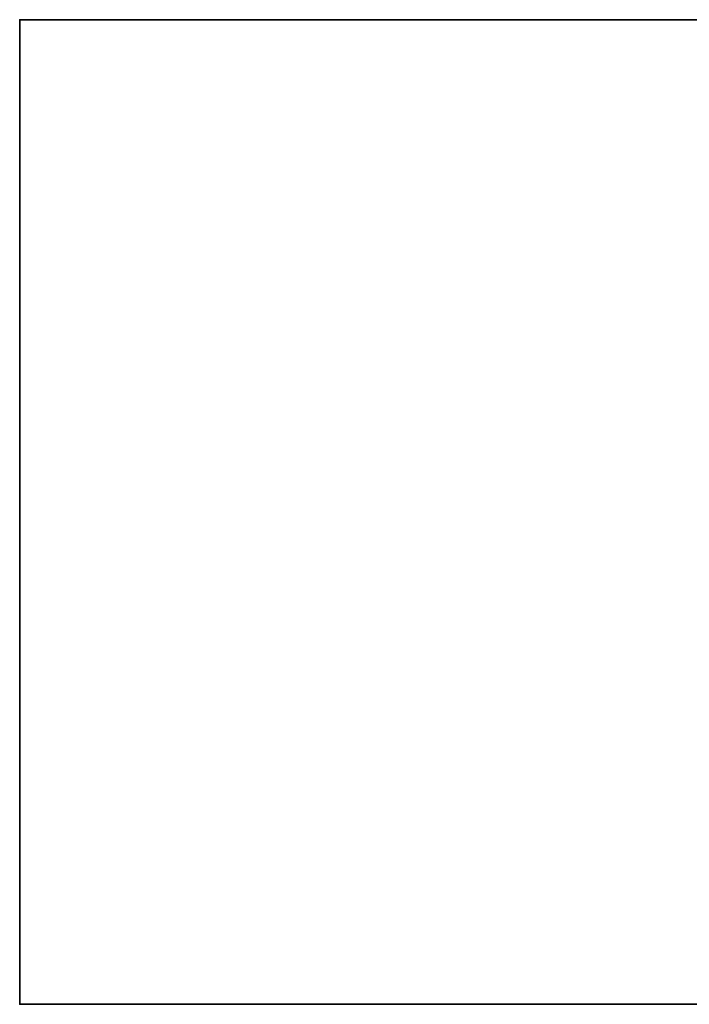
# Model space of a CAD drawing. Header units: millimetres. Extents: x -603 to 3703, y -115 to 193.
# Tile 213 of 256: x 835 to 966, y -18 to 174. Entities that reach past the tile are written whole.
import ezdxf

# ---------------------------------------------------------------- set-up
doc = ezdxf.new("R2010")
doc.units = ezdxf.units.MM
doc.layers.add('152', color=7, linetype='Continuous', true_color=0xffffff)

# ---------------------------------------------------------------- blocks, each defined once
blk = doc.blocks.new('UG_SURFACE_002')
at = {"layer": '152', "color": 252, "linetype": 'Continuous', "lineweight": 35}
for points in [[(835, -18, -7.75), (835, 174.4, -7.75), (985, 174.4, -7.75), (985, -18, -7.75)], [(835, 174.4, 2212.25), (2165, 174.4, 2212.25), (2015, 174.4, 2062.25), (985, 174.4, 2062.25)], [(985, 174.4, 2062.25), (985, 174.4, -7.75), (835, 174.4, -7.75), (835, 174.4, 2212.25)], [(2165, -18, 2212.25), (2165, 174.4, 2212.25), (835, 174.4, 2212.25), (835, -18, 2212.25)], [(835, -18, 2212.25), (835, 174.4, 2212.25), (835, 174.4, -7.75), (835, -18, -7.75)], [(2165, -18, 2212.25), (835, -18, 2212.25), (985, -18, 2062.25), (2015, -18, 2062.25)], [(835, -18, 2212.25), (835, -18, -7.75), (985, -18, -7.75), (985, -18, 2062.25)]]:
    blk.add_3dface(points, dxfattribs=at)

msp = doc.modelspace()

# ---------------------------------------------------------------- linework, layer by layer
at = {"layer": '152', "color": 252, "linetype": 'Continuous', "lineweight": 35, "true_color": 0x939598}
for p, q in [((835, -18, 2212.25), (835, 174.4, 2212.25)), ((835, 174.4, 2212.25), (2165, 174.4, 2212.25)), ((835, 174.4, -7.75), (835, 174.4, 2212.25)), ((835, 174.4, -7.75), (985, 174.4, -7.75)), ((835, 174.4, -7.75), (835, -18, -7.75)), ((835, -18, -7.75), (835, -18, 2212.25)), ((835, -18, 2212.25), (2165, -18, 2212.25)), ((835, -18, -7.75), (985, -18, -7.75)), ((835, -18, -7.75), (985, -18, -7.75))]:
    msp.add_line(p, q, dxfattribs=at)

# ---------------------------------------------------------------- block references
msp.add_blockref('UG_SURFACE_002', (0, 0), dxfattribs=at)

doc.saveas('drawing.dxf')
